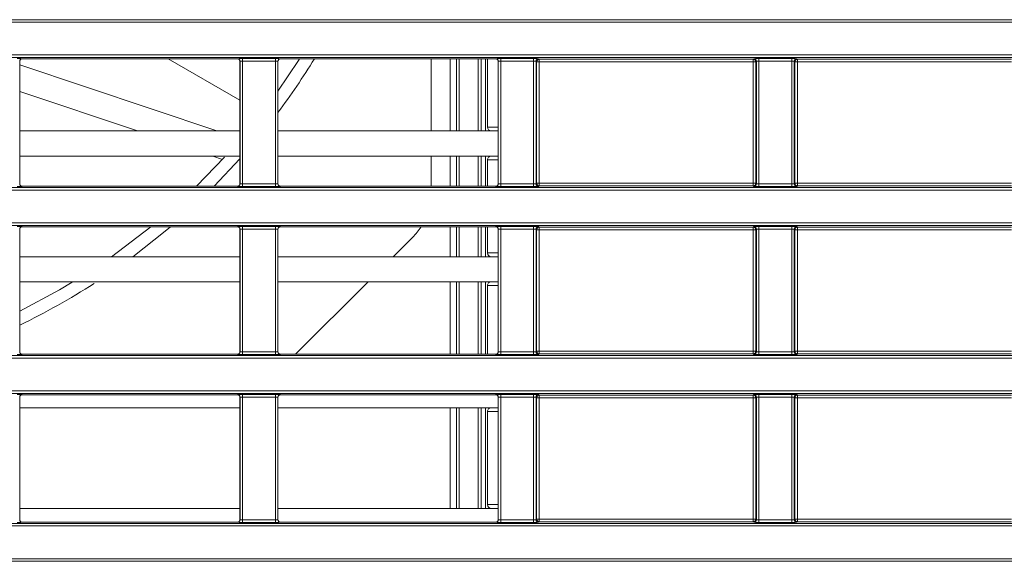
# Model space of a CAD drawing. Header units: millimetres. Extents: x 0 to 1118, y 0 to 864.
# Tile 107 of 256: x 197 to 217, y 420 to 431. Entities that reach past the tile are written whole.
import ezdxf

# ---------------------------------------------------------------- set-up
doc = ezdxf.new("R2010")
doc.units = ezdxf.units.MM

msp = doc.modelspace()

# ---------------------------------------------------------------- linework, layer by layer
at = {"color": 9, "linetype": 'Continuous', "lineweight": 0}
for p, q in [((99.8275, 430.7228), (230.6879, 430.7228)), ((230.6879, 430.6728), (99.8275, 430.6728)), ((99.8275, 430.0211), (230.6879, 430.0211)), ((230.6879, 429.9711), (99.8275, 429.9711)), ((197.2123, 429.8971), (197.2123, 427.4607)), ((197.214, 429.8953), (197.2123, 429.8971)), ((197.2623, 429.9471), (197.264, 429.9453)), ((201.5338, 429.9453), (201.5356, 429.9471)), ((201.5855, 429.8971), (201.5838, 429.8953)), ((201.5855, 427.4607), (201.5855, 429.8971)), ((201.6355, 429.9488), (202.2873, 429.9488)), ((201.6355, 429.8988), (201.6355, 429.9488)), ((202.2873, 429.8988), (201.6355, 429.8988)), ((201.6355, 429.8988), (201.6355, 427.459)), ((202.2873, 429.8988), (202.2873, 429.9488)), ((202.2873, 427.459), (202.2873, 429.8988)), ((202.3373, 429.8971), (202.3373, 427.4607)), ((202.339, 429.8953), (202.3373, 429.8971)), ((202.3873, 429.9471), (202.389, 429.9453)), ((205.7559, 428.5139), (205.7559, 429.9453)), ((205.8809, 429.9453), (205.8809, 428.5139)), ((206.3731, 428.5139), (206.3731, 429.9453)), ((206.4576, 429.9453), (206.4576, 428.5139)), ((206.6588, 429.9453), (206.6606, 429.9471)), ((206.7105, 429.8971), (206.7088, 429.8953)), ((206.7105, 427.4607), (206.7105, 429.8971)), ((206.7605, 429.9488), (207.4123, 429.9488)), ((206.7605, 429.9488), (206.7605, 429.8988)), ((207.4123, 429.8988), (206.7605, 429.8988)), ((206.7605, 429.8988), (206.7605, 427.459)), ((207.4123, 429.9488), (207.4123, 429.8988)), ((207.4123, 427.459), (207.4123, 429.8988)), ((207.4623, 429.8971), (207.4623, 427.4607)), ((207.4736, 429.8857), (207.4623, 429.8971)), ((207.4736, 427.4721), (207.4736, 429.8857)), ((207.5236, 429.8857), (207.4736, 429.8857)), ((207.5123, 429.9471), (207.5236, 429.9357)), ((207.5236, 429.9357), (211.7742, 429.9357)), ((207.5236, 429.9357), (207.5236, 429.8857)), ((211.7742, 429.8857), (207.5236, 429.8857)), ((207.5236, 429.8857), (207.5236, 427.4721)), ((211.7742, 429.9357), (211.7856, 429.9471)), ((211.7742, 429.8857), (211.7742, 429.9357)), ((211.8242, 429.8857), (211.7742, 429.8857)), ((211.7742, 427.4721), (211.7742, 429.8857)), ((211.8355, 429.8971), (211.8242, 429.8857)), ((211.8242, 429.8857), (211.8242, 427.4721)), ((211.8355, 427.4607), (211.8355, 429.8971)), ((211.8855, 429.9488), (212.5373, 429.9488)), ((211.8855, 429.9488), (211.8855, 429.8988)), ((212.5373, 429.8988), (211.8855, 429.8988)), ((211.8855, 429.8988), (211.8855, 427.459)), ((212.5373, 429.9488), (212.5373, 429.8988)), ((212.5373, 427.459), (212.5373, 429.8988)), ((212.5873, 429.8971), (212.5873, 427.4607)), ((212.5986, 429.8857), (212.5873, 429.8971)), ((212.5986, 427.4721), (212.5986, 429.8857)), ((212.6486, 429.8857), (212.5986, 429.8857)), ((212.6373, 429.9471), (212.6486, 429.9357)), ((212.6486, 429.9357), (216.8992, 429.9357)), ((212.6486, 429.9357), (212.6486, 429.8857)), ((216.8992, 429.8857), (212.6486, 429.8857)), ((212.6486, 429.8857), (212.6486, 427.4721)), ((205.7559, 427.4125), (205.7559, 428.0139)), ((205.8809, 428.0139), (205.8809, 427.4125)), ((206.3731, 427.4125), (206.3731, 428.0139)), ((206.4576, 428.0139), (206.4576, 427.4125)), ((197.2123, 427.4607), (197.214, 427.4625)), ((201.5838, 427.4625), (201.5855, 427.4607)), ((201.6355, 427.409), (201.6355, 427.459)), ((201.6355, 427.459), (202.2873, 427.459)), ((202.2873, 427.409), (202.2873, 427.459)), ((202.3373, 427.4607), (202.339, 427.4625)), ((206.7088, 427.4625), (206.7105, 427.4607)), ((206.7605, 427.459), (207.4123, 427.459)), ((206.7605, 427.459), (206.7605, 427.409)), ((207.4123, 427.459), (207.4123, 427.409)), ((207.4623, 427.4607), (207.4736, 427.4721)), ((207.4736, 427.4721), (207.5236, 427.4721)), ((207.5236, 427.4721), (207.5236, 427.4221)), ((207.5236, 427.4721), (211.7742, 427.4721)), ((211.7742, 427.4221), (211.7742, 427.4721)), ((211.7742, 427.4721), (211.8242, 427.4721)), ((211.8242, 427.4721), (211.8355, 427.4607)), ((211.8855, 427.459), (212.5373, 427.459)), ((211.8855, 427.459), (211.8855, 427.409)), ((212.5373, 427.459), (212.5373, 427.409)), ((212.5873, 427.4607), (212.5986, 427.4721)), ((212.5986, 427.4721), (212.6486, 427.4721)), ((212.6486, 427.4721), (212.6486, 427.4221)), ((212.6486, 427.4721), (216.8992, 427.4721)), ((99.8275, 427.3867), (230.6879, 427.3867)), ((230.6879, 427.3367), (99.8275, 427.3367)), ((197.264, 427.4125), (197.2623, 427.4107)), ((201.5356, 427.4107), (201.5338, 427.4125)), ((202.2873, 427.409), (201.6355, 427.409)), ((202.389, 427.4125), (202.3873, 427.4107)), ((206.6606, 427.4107), (206.6588, 427.4125)), ((207.4123, 427.409), (206.7605, 427.409)), ((207.5236, 427.4221), (207.5123, 427.4107)), ((211.7742, 427.4221), (207.5236, 427.4221)), ((211.7856, 427.4107), (211.7742, 427.4221)), ((212.5373, 427.409), (211.8855, 427.409)), ((212.6486, 427.4221), (212.6373, 427.4107)), ((216.8992, 427.4221), (212.6486, 427.4221)), ((99.8275, 426.685), (230.6879, 426.685)), ((230.6879, 426.635), (99.8275, 426.635)), ((197.2123, 426.561), (197.2123, 424.1246)), ((197.214, 426.5592), (197.2123, 426.561)), ((197.2623, 426.611), (197.264, 426.6092)), ((201.5338, 426.6092), (201.5356, 426.611)), ((201.5855, 426.561), (201.5838, 426.5592)), ((201.5855, 424.1246), (201.5855, 426.561)), ((201.6355, 426.6127), (202.2873, 426.6127)), ((201.6355, 426.5627), (201.6355, 426.6127)), ((202.2873, 426.5627), (201.6355, 426.5627)), ((201.6355, 426.5627), (201.6355, 424.1229)), ((202.2873, 426.5627), (202.2873, 426.6127)), ((202.2873, 424.1229), (202.2873, 426.5627)), ((202.3373, 426.561), (202.3373, 424.1246)), ((202.339, 426.5592), (202.3373, 426.561)), ((202.3873, 426.611), (202.389, 426.6092)), ((205.7559, 426.0139), (205.7559, 426.6092)), ((205.8809, 426.6092), (205.8809, 426.0139)), ((206.3731, 426.0139), (206.3731, 426.6092)), ((206.4576, 426.6092), (206.4576, 426.0139)), ((206.6588, 426.6092), (206.6606, 426.611)), ((206.7105, 426.561), (206.7088, 426.5592)), ((206.7105, 424.1246), (206.7105, 426.561)), ((206.7605, 426.6127), (207.4123, 426.6127)), ((206.7605, 426.6127), (206.7605, 426.5627)), ((207.4123, 426.5627), (206.7605, 426.5627)), ((206.7605, 426.5627), (206.7605, 424.1229)), ((207.4123, 426.6127), (207.4123, 426.5627)), ((207.4123, 424.1229), (207.4123, 426.5627)), ((207.4623, 426.561), (207.4623, 424.1246)), ((207.4736, 426.5496), (207.4623, 426.561)), ((207.4736, 424.136), (207.4736, 426.5496)), ((207.5236, 426.5496), (207.4736, 426.5496)), ((207.5123, 426.611), (207.5236, 426.5996)), ((207.5236, 426.5996), (211.7742, 426.5996)), ((207.5236, 426.5996), (207.5236, 426.5496)), ((207.5236, 426.5496), (207.5236, 424.136)), ((211.7742, 426.5496), (207.5236, 426.5496)), ((211.7742, 426.5996), (211.7856, 426.611)), ((211.7742, 426.5496), (211.7742, 426.5996)), ((211.8242, 426.5496), (211.7742, 426.5496)), ((211.7742, 424.136), (211.7742, 426.5496)), ((211.8355, 426.561), (211.8242, 426.5496)), ((211.8242, 426.5496), (211.8242, 424.136)), ((211.8355, 424.1246), (211.8355, 426.561)), ((211.8855, 426.6127), (212.5373, 426.6127)), ((211.8855, 426.6127), (211.8855, 426.5627)), ((212.5373, 426.5627), (211.8855, 426.5627)), ((211.8855, 426.5627), (211.8855, 424.1229)), ((212.5373, 426.6127), (212.5373, 426.5627)), ((212.5373, 424.1229), (212.5373, 426.5627)), ((212.5873, 426.561), (212.5873, 424.1246)), ((212.5986, 426.5496), (212.5873, 426.561)), ((212.5986, 424.136), (212.5986, 426.5496)), ((212.6486, 426.5496), (212.5986, 426.5496)), ((212.6373, 426.611), (212.6486, 426.5996)), ((212.6486, 426.5996), (216.8992, 426.5996)), ((212.6486, 426.5996), (212.6486, 426.5496)), ((216.8992, 426.5496), (212.6486, 426.5496)), ((212.6486, 426.5496), (212.6486, 424.136)), ((205.7559, 424.0763), (205.7559, 425.5139)), ((205.8809, 425.5139), (205.8809, 424.0763)), ((206.3731, 424.0763), (206.3731, 425.5139)), ((206.4576, 425.5139), (206.4576, 424.0763)), ((197.2123, 424.1246), (197.214, 424.1263)), ((201.5838, 424.1263), (201.5855, 424.1246)), ((201.6355, 424.0729), (201.6355, 424.1229)), ((201.6355, 424.1229), (202.2873, 424.1229)), ((202.2873, 424.0729), (202.2873, 424.1229)), ((202.3373, 424.1246), (202.339, 424.1263)), ((206.7088, 424.1263), (206.7105, 424.1246)), ((206.7605, 424.1229), (206.7605, 424.0729)), ((206.7605, 424.1229), (207.4123, 424.1229)), ((207.4123, 424.1229), (207.4123, 424.0729)), ((207.4623, 424.1246), (207.4736, 424.136)), ((207.4736, 424.136), (207.5236, 424.136)), ((207.5236, 424.136), (207.5236, 424.086)), ((207.5236, 424.136), (211.7742, 424.136)), ((211.7742, 424.086), (211.7742, 424.136)), ((211.7742, 424.136), (211.8242, 424.136)), ((211.8242, 424.136), (211.8355, 424.1246)), ((211.8855, 424.1229), (212.5373, 424.1229)), ((211.8855, 424.1229), (211.8855, 424.0729)), ((212.5373, 424.1229), (212.5373, 424.0729)), ((212.5873, 424.1246), (212.5986, 424.136)), ((212.5986, 424.136), (212.6486, 424.136)), ((212.6486, 424.136), (212.6486, 424.086)), ((212.6486, 424.136), (216.8992, 424.136)), ((99.8275, 424.0506), (230.6879, 424.0506)), ((230.6879, 424.0006), (99.8275, 424.0006)), ((197.264, 424.0763), (197.2623, 424.0746)), ((201.5356, 424.0746), (201.5338, 424.0763)), ((202.2873, 424.0729), (201.6355, 424.0729)), ((202.389, 424.0763), (202.3873, 424.0746)), ((206.6606, 424.0746), (206.6588, 424.0763)), ((207.4123, 424.0729), (206.7605, 424.0729)), ((207.5236, 424.086), (207.5123, 424.0746)), ((211.7742, 424.086), (207.5236, 424.086)), ((211.7856, 424.0746), (211.7742, 424.086)), ((212.5373, 424.0729), (211.8855, 424.0729)), ((212.6486, 424.086), (212.6373, 424.0746)), ((216.8992, 424.086), (212.6486, 424.086)), ((99.8275, 423.3489), (230.6879, 423.3489)), ((230.6879, 423.2989), (99.8275, 423.2989)), ((197.2123, 423.2249), (197.2123, 420.7885)), ((197.214, 423.2231), (197.2123, 423.2249)), ((197.2623, 423.2749), (197.264, 423.2731)), ((201.5338, 423.2731), (201.5356, 423.2749)), ((201.5855, 423.2249), (201.5838, 423.2231)), ((201.5855, 420.7885), (201.5855, 423.2249)), ((201.6355, 423.2766), (202.2873, 423.2766)), ((201.6355, 423.2266), (201.6355, 423.2766)), ((202.2873, 423.2266), (201.6355, 423.2266)), ((201.6355, 423.2266), (201.6355, 420.7868)), ((202.2873, 423.2266), (202.2873, 423.2766)), ((202.2873, 420.7868), (202.2873, 423.2266)), ((202.3373, 423.2249), (202.3373, 420.7885)), ((202.339, 423.2231), (202.3373, 423.2249)), ((202.3873, 423.2749), (202.389, 423.2731)), ((206.6588, 423.2731), (206.6606, 423.2749)), ((206.7105, 423.2249), (206.7088, 423.2231)), ((206.7105, 420.7885), (206.7105, 423.2249)), ((206.7605, 423.2766), (207.4123, 423.2766)), ((206.7605, 423.2766), (206.7605, 423.2266)), ((207.4123, 423.2266), (206.7605, 423.2266)), ((206.7605, 423.2266), (206.7605, 420.7868)), ((207.4123, 423.2766), (207.4123, 423.2266)), ((207.4123, 420.7868), (207.4123, 423.2266)), ((207.4623, 423.2249), (207.4623, 420.7885)), ((207.4736, 423.2135), (207.4623, 423.2249)), ((207.4736, 420.7998), (207.4736, 423.2135)), ((207.5236, 423.2135), (207.4736, 423.2135)), ((207.5123, 423.2749), (207.5236, 423.2635)), ((207.5236, 423.2635), (211.7742, 423.2635)), ((207.5236, 423.2635), (207.5236, 423.2135)), ((211.7742, 423.2135), (207.5236, 423.2135)), ((207.5236, 423.2135), (207.5236, 420.7998)), ((211.7742, 423.2635), (211.7856, 423.2749)), ((211.7742, 423.2135), (211.7742, 423.2635)), ((211.8242, 423.2135), (211.7742, 423.2135)), ((211.7742, 420.7998), (211.7742, 423.2135)), ((211.8355, 423.2249), (211.8242, 423.2135)), ((211.8242, 423.2135), (211.8242, 420.7998)), ((211.8355, 420.7885), (211.8355, 423.2249)), ((211.8855, 423.2766), (212.5373, 423.2766)), ((211.8855, 423.2766), (211.8855, 423.2266)), ((212.5373, 423.2266), (211.8855, 423.2266)), ((211.8855, 423.2266), (211.8855, 420.7868)), ((212.5373, 423.2766), (212.5373, 423.2266)), ((212.5373, 420.7868), (212.5373, 423.2266)), ((212.5873, 423.2249), (212.5873, 420.7885)), ((212.5986, 423.2135), (212.5873, 423.2249)), ((212.5986, 420.7998), (212.5986, 423.2135)), ((212.6486, 423.2135), (212.5986, 423.2135)), ((212.6373, 423.2749), (212.6486, 423.2635)), ((212.6486, 423.2635), (216.8992, 423.2635)), ((212.6486, 423.2635), (212.6486, 423.2135)), ((216.8992, 423.2135), (212.6486, 423.2135)), ((212.6486, 423.2135), (212.6486, 420.7998)), ((205.7559, 421.0139), (205.7559, 423.0139)), ((205.8809, 423.0139), (205.8809, 421.0139)), ((206.3731, 421.0139), (206.3731, 423.0139)), ((206.4576, 423.0139), (206.4576, 421.0139)), ((197.2123, 420.7885), (197.214, 420.7902)), ((201.5838, 420.7902), (201.5855, 420.7885)), ((201.6355, 420.7368), (201.6355, 420.7868)), ((201.6355, 420.7868), (202.2873, 420.7868)), ((202.2873, 420.7368), (202.2873, 420.7868)), ((202.3373, 420.7885), (202.339, 420.7902)), ((206.7088, 420.7902), (206.7105, 420.7885)), ((206.7605, 420.7868), (207.4123, 420.7868)), ((206.7605, 420.7868), (206.7605, 420.7368)), ((207.4123, 420.7868), (207.4123, 420.7368)), ((207.4623, 420.7885), (207.4736, 420.7998)), ((207.4736, 420.7998), (207.5236, 420.7998)), ((207.5236, 420.7998), (207.5236, 420.7499)), ((207.5236, 420.7998), (211.7742, 420.7998)), ((211.7742, 420.7499), (211.7742, 420.7998)), ((211.7742, 420.7998), (211.8242, 420.7998)), ((211.8242, 420.7998), (211.8355, 420.7885)), ((211.8855, 420.7868), (212.5373, 420.7868)), ((211.8855, 420.7868), (211.8855, 420.7368)), ((212.5373, 420.7868), (212.5373, 420.7368)), ((212.5873, 420.7885), (212.5986, 420.7998)), ((212.5986, 420.7998), (212.6486, 420.7998)), ((212.6486, 420.7998), (212.6486, 420.7499)), ((212.6486, 420.7998), (216.8992, 420.7998)), ((99.8275, 420.7145), (230.6879, 420.7145)), ((230.6879, 420.6645), (99.8275, 420.6645)), ((197.264, 420.7402), (197.2623, 420.7385)), ((201.5356, 420.7385), (201.5338, 420.7402)), ((202.2873, 420.7368), (201.6355, 420.7368)), ((202.389, 420.7402), (202.3873, 420.7385)), ((206.6606, 420.7385), (206.6588, 420.7402)), ((207.4123, 420.7368), (206.7605, 420.7368)), ((207.5236, 420.7499), (207.5123, 420.7385)), ((211.7742, 420.7499), (207.5236, 420.7499)), ((211.7856, 420.7385), (211.7742, 420.7499)), ((212.5373, 420.7368), (211.8855, 420.7368)), ((212.6486, 420.7499), (212.6373, 420.7385)), ((216.8992, 420.7499), (212.6486, 420.7499)), ((99.8275, 420.0128), (230.6879, 420.0128)), ((230.6879, 419.9628), (99.8275, 419.9628))]:
    msp.add_line(p, q, dxfattribs=at)
at = {"color": 7, "linetype": 'Continuous', "lineweight": 15}
for p, q in [((197.214, 429.8953), (197.214, 427.4625)), ((197.214, 429.8225), (201.125, 428.5139)), ((201.5338, 429.9453), (197.264, 429.9453)), ((200.1596, 429.9453), (201.5826, 429.1238)), ((201.5838, 427.4625), (201.5838, 429.8953)), ((202.339, 429.8953), (202.339, 427.4625)), ((206.6588, 429.9453), (202.389, 429.9453)), ((205.3767, 428.5139), (205.3767, 429.9453)), ((205.9378, 428.5139), (205.9378, 429.9453)), ((206.3155, 428.5139), (206.3155, 429.9453)), ((206.4983, 429.9453), (206.4983, 428.5889)), ((206.7088, 427.4625), (206.7088, 429.8953)), ((199.5492, 428.5139), (197.214, 429.2953)), ((201.5838, 429.1259), (201.5826, 429.1238)), ((201.5838, 428.5139), (197.214, 428.5139)), ((206.7088, 428.5139), (202.339, 428.5139)), ((201.5838, 428.0139), (197.214, 428.0139)), ((200.7192, 427.4125), (201.2788, 427.9902)), ((201.2402, 427.9481), (201.0436, 428.0139)), ((201.5838, 427.9551), (201.0742, 427.4125)), ((206.7088, 428.0139), (202.339, 428.0139)), ((205.3767, 427.4125), (205.3767, 428.0139)), ((205.9378, 427.4125), (205.9378, 428.0139)), ((206.3155, 427.4125), (206.3155, 428.0139)), ((206.4983, 427.9389), (206.4983, 427.4125)), ((201.5338, 427.4125), (197.264, 427.4125)), ((206.6588, 427.4125), (202.389, 427.4125)), ((197.214, 426.5592), (197.214, 424.1263)), ((201.5338, 426.6092), (197.264, 426.6092)), ((199.0328, 426.0139), (199.8184, 426.6092)), ((201.5838, 424.1263), (201.5838, 426.5592)), ((202.339, 426.5592), (202.339, 424.1263)), ((206.6588, 426.6092), (202.389, 426.6092)), ((205.9378, 426.0139), (205.9378, 426.6092)), ((206.3155, 426.0139), (206.3155, 426.6092)), ((206.4983, 426.6092), (206.4983, 426.0889)), ((206.7088, 424.1263), (206.7088, 426.5592)), ((205.0105, 426.3975), (204.627, 426.0139)), ((201.5838, 426.0139), (197.214, 426.0139)), ((206.7088, 426.0139), (202.339, 426.0139)), ((201.5838, 425.5139), (197.214, 425.5139)), ((206.7088, 425.5139), (202.339, 425.5139)), ((204.127, 425.5139), (202.6894, 424.0763)), ((205.9378, 424.0763), (205.9378, 425.5139)), ((206.3155, 424.0763), (206.3155, 425.5139)), ((206.4983, 425.4389), (206.4983, 424.0763)), ((201.5338, 424.0763), (197.264, 424.0763)), ((206.6588, 424.0763), (202.389, 424.0763)), ((197.214, 423.2231), (197.214, 420.7902)), ((201.5338, 423.2731), (197.264, 423.2731)), ((201.5838, 420.7902), (201.5838, 423.2231)), ((202.339, 423.2231), (202.339, 420.7902)), ((206.6588, 423.2731), (202.389, 423.2731)), ((206.7088, 420.7902), (206.7088, 423.2231)), ((201.5838, 423.0139), (197.214, 423.0139)), ((206.7088, 423.0139), (202.339, 423.0139)), ((205.9378, 421.0139), (205.9378, 423.0139)), ((206.3155, 421.0139), (206.3155, 423.0139)), ((206.4983, 422.9389), (206.4983, 421.0889)), ((201.5838, 421.0139), (197.214, 421.0139)), ((206.7088, 421.0139), (202.339, 421.0139)), ((201.5338, 420.7402), (197.264, 420.7402)), ((206.6588, 420.7402), (202.389, 420.7402))]:
    msp.add_line(p, q, dxfattribs=at)
at = {"color": 7, "linetype": 'Continuous', "lineweight": 15, "flags": 128}
for points in [[(202.339, 429.3046), (202.748, 429.9147), (202.7673, 429.9453)], [(200.2087, 426.6092), (200.102, 426.5191), (199.46, 426.0139)], [(197.214, 424.9345), (198.0017, 425.3558), (198.2552, 425.5058)]]:
    msp.add_lwpolyline(points, dxfattribs=at)
at = {"color": 9, "linetype": 'Continuous', "lineweight": 0}
for centre, start, end in [((197.2623, 429.8971), 90.02044, 179.97956), ((201.5355, 429.8971), 0.02044, 89.97956), ((202.3873, 429.8971), 90.02044, 179.97956), ((206.6605, 429.8971), 0.02044, 89.97956), ((207.5123, 429.8971), 90.02044, 179.97956), ((207.5236, 429.8857), 90.02044, 179.97956), ((211.7742, 429.8857), 0.02044, 89.97956), ((211.7855, 429.8971), 0.02044, 89.97956), ((212.6373, 429.8971), 90.02044, 179.97956), ((212.6486, 429.8857), 90.02044, 179.97956), ((197.2623, 427.4607), 180.02044, 269.97956), ((201.5355, 427.4607), 270.02044, 359.97956), ((202.3873, 427.4607), 180.02044, 269.97956), ((206.6605, 427.4607), 270.02044, 359.97956), ((207.5123, 427.4607), 180.02044, 269.97956), ((207.5236, 427.4721), 180.02044, 269.97956), ((211.7742, 427.4721), 270.02044, 359.97956), ((211.7855, 427.4607), 270.02044, 359.97956), ((212.6373, 427.4607), 180.02044, 269.97956), ((212.6486, 427.4721), 180.02044, 269.97956), ((197.2623, 426.561), 90.02044, 179.97956), ((201.5355, 426.561), 0.02044, 89.97956), ((202.3873, 426.561), 90.02044, 179.97956), ((206.6605, 426.561), 0.02044, 89.97956), ((207.5123, 426.561), 90.02044, 179.97956), ((207.5236, 426.5496), 90.02044, 179.97956), ((211.7742, 426.5496), 0.02044, 89.97956), ((211.7855, 426.561), 0.02044, 89.97956), ((212.6373, 426.561), 90.02044, 179.97956), ((212.6486, 426.5496), 90.02044, 179.97956), ((197.2623, 424.1246), 180.02044, 269.97956), ((201.5355, 424.1246), 270.02044, 359.97956), ((202.3873, 424.1246), 180.02044, 269.97956), ((206.6605, 424.1246), 270.02044, 359.97956), ((207.5123, 424.1246), 180.02044, 269.97956), ((207.5236, 424.136), 180.02044, 269.97956), ((211.7742, 424.136), 270.02044, 359.97956), ((211.7855, 424.1246), 270.02044, 359.97956), ((212.6373, 424.1246), 180.02044, 269.97956), ((212.6486, 424.136), 180.02044, 269.97956), ((197.2623, 423.2249), 90.02044, 179.97956), ((201.5355, 423.2249), 0.02044, 89.97956), ((202.3873, 423.2249), 90.02044, 179.97956), ((206.6605, 423.2249), 0.02044, 89.97956), ((207.5123, 423.2249), 90.02044, 179.97956), ((207.5236, 423.2135), 90.02044, 179.97956), ((211.7742, 423.2135), 0.02044, 89.97956), ((211.7855, 423.2249), 0.02044, 89.97956), ((212.6373, 423.2249), 90.02044, 179.97956), ((212.6486, 423.2135), 90.02044, 179.97956), ((197.2623, 420.7885), 180.02044, 269.97956), ((201.5355, 420.7885), 270.02044, 359.97956), ((202.3873, 420.7885), 180.02044, 269.97956), ((206.6605, 420.7885), 270.02044, 359.97956), ((207.5123, 420.7885), 180.02044, 269.97956), ((207.5236, 420.7999), 180.02044, 269.97956), ((211.7742, 420.7999), 270.02044, 359.97956), ((211.7855, 420.7885), 270.02044, 359.97956), ((212.6373, 420.7885), 180.02044, 269.97956), ((212.6486, 420.7999), 180.02044, 269.97956)]:
    msp.add_arc(centre, 0.05, start, end, dxfattribs=at)
at = {"color": 7, "linetype": 'Continuous', "lineweight": 15}
for centre, radius, start, end in [((191.1267, 437.2636), 14, 323.21455, 328.48413), ((206.5733, 428.5889), 0.075, 180.01833, 270), ((206.5733, 427.9389), 0.075, 90, 180.01833), ((204.1267, 427.2814), 1.25, 315, 327.47069), ((206.5733, 426.0889), 0.075, 180.01833, 270), ((191.1267, 437.2636), 14, 295.77333, 302.69105), ((206.5733, 425.4389), 0.075, 90, 180.01833), ((206.5733, 422.9389), 0.075, 90, 180.01833), ((206.5733, 421.0889), 0.075, 180.01833, 270)]:
    msp.add_arc(centre, radius, start, end, dxfattribs=at)
at = {"color": 9, "linetype": 'Continuous', "lineweight": 0}
for centre, major_axis, ratio, start_param, end_param in [((197.1623, 429.9471), (0.1, 0), 0.0174551, 0.0174533, 1.5707963), ((201.6355, 429.9471), (0.1, 0), 0.0174551, 1.5707963, 3.1241394), ((201.6355, 429.8971), (0.05, 0), 0.0349101, 1.5707963, 3.1241394), ((202.2873, 429.9471), (0.1, 0), 0.0174551, 0.0174533, 1.5707963), ((202.2873, 429.8971), (0.05, 0), 0.0349101, 0.0174533, 1.5707963), ((206.7605, 429.9471), (0.1, 0), 0.0174551, 1.5707963, 3.1241394), ((206.7605, 429.8971), (0.05, 0), 0.0349101, 1.5707963, 3.1241394), ((207.4123, 429.9471), (0.1, 0), 0.0174551, 0.0174533, 1.5707963), ((207.4123, 429.8971), (0.05, 0), 0.0349101, 0.0174533, 1.5707963), ((211.8855, 429.9471), (0.1, 0), 0.0174551, 1.5707963, 3.1241394), ((211.8855, 429.8971), (0.05, 0), 0.0349101, 1.5707963, 3.1241394), ((212.5373, 429.9471), (0.1, 0), 0.0174551, 0.0174533, 1.5707963), ((212.5373, 429.8971), (0.05, 0), 0.0349101, 0.0174533, 1.5707963), ((201.6355, 427.4607), (0.05, 0), 0.0349101, 3.1590459, 4.712389), ((202.2873, 427.4607), (0.05, 0), 0.0349101, 4.712389, 6.265732), ((206.7605, 427.4607), (0.05, 0), 0.0349101, 3.1590459, 4.712389), ((207.4123, 427.4607), (0.05, 0), 0.0349101, 4.712389, 6.265732), ((211.8855, 427.4607), (0.05, 0), 0.0349101, 3.1590459, 4.712389), ((212.5373, 427.4607), (0.05, 0), 0.0349101, 4.712389, 6.265732), ((197.1623, 427.4107), (0.1, 0), 0.0174551, 4.712389, 6.265732), ((201.6355, 427.4107), (0.1, 0), 0.0174551, 3.1590459, 4.712389), ((202.2873, 427.4107), (0.1, 0), 0.0174551, 4.712389, 6.265732), ((206.7605, 427.4107), (0.1, 0), 0.0174551, 3.1590459, 4.712389), ((207.4123, 427.4107), (0.1, 0), 0.0174551, 4.712389, 6.265732), ((211.8855, 427.4107), (0.1, 0), 0.0174551, 3.1590459, 4.712389), ((212.5373, 427.4107), (0.1, 0), 0.0174551, 4.712389, 6.265732), ((197.1623, 426.611), (0.1, 0), 0.0174551, 0.0174533, 1.5707963), ((201.6355, 426.611), (0.1, 0), 0.0174551, 1.5707963, 3.1241394), ((201.6355, 426.561), (0.05, 0), 0.0349101, 1.5707963, 3.1241394), ((202.2873, 426.611), (0.1, 0), 0.0174551, 0.0174533, 1.5707963), ((202.2873, 426.561), (0.05, 0), 0.0349101, 0.0174533, 1.5707963), ((206.7605, 426.611), (0.1, 0), 0.0174551, 1.5707963, 3.1241394), ((206.7605, 426.561), (0.05, 0), 0.0349101, 1.5707963, 3.1241394), ((207.4123, 426.611), (0.1, 0), 0.0174551, 0.0174533, 1.5707963), ((207.4123, 426.561), (0.05, 0), 0.0349101, 0.0174533, 1.5707963), ((211.8855, 426.611), (0.1, 0), 0.0174551, 1.5707963, 3.1241394), ((211.8855, 426.561), (0.05, 0), 0.0349101, 1.5707963, 3.1241394), ((212.5373, 426.611), (0.1, 0), 0.0174551, 0.0174533, 1.5707963), ((212.5373, 426.561), (0.05, 0), 0.0349101, 0.0174533, 1.5707963), ((201.6355, 424.1246), (0.05, 0), 0.0349101, 3.1590459, 4.712389), ((202.2873, 424.1246), (0.05, 0), 0.0349101, 4.712389, 6.265732), ((206.7605, 424.1246), (0.05, 0), 0.0349101, 3.1590459, 4.712389), ((207.4123, 424.1246), (0.05, 0), 0.0349101, 4.712389, 6.265732), ((211.8855, 424.1246), (0.05, 0), 0.0349101, 3.1590459, 4.712389), ((212.5373, 424.1246), (0.05, 0), 0.0349101, 4.712389, 6.265732), ((197.1623, 424.0746), (0.1, 0), 0.0174551, 4.712389, 6.265732), ((201.6355, 424.0746), (0.1, 0), 0.0174551, 3.1590459, 4.712389), ((202.2873, 424.0746), (0.1, 0), 0.0174551, 4.712389, 6.265732), ((206.7605, 424.0746), (0.1, 0), 0.0174551, 3.1590459, 4.712389), ((207.4123, 424.0746), (0.1, 0), 0.0174551, 4.712389, 6.265732), ((211.8855, 424.0746), (0.1, 0), 0.0174551, 3.1590459, 4.712389), ((212.5373, 424.0746), (0.1, 0), 0.0174551, 4.712389, 6.265732), ((197.1623, 423.2748), (0.1, 0), 0.0174551, 0.0174533, 1.5707963), ((201.6355, 423.2748), (0.1, 0), 0.0174551, 1.5707963, 3.1241394), ((201.6355, 423.2248), (0.05, 0), 0.0349101, 1.5707963, 3.1241394), ((202.2873, 423.2748), (0.1, 0), 0.0174551, 0.0174533, 1.5707963), ((202.2873, 423.2248), (0.05, 0), 0.0349101, 0.0174533, 1.5707963), ((206.7605, 423.2748), (0.1, 0), 0.0174551, 1.5707963, 3.1241394), ((206.7605, 423.2248), (0.05, 0), 0.0349101, 1.5707963, 3.1241394), ((207.4123, 423.2748), (0.1, 0), 0.0174551, 0.0174533, 1.5707963), ((207.4123, 423.2248), (0.05, 0), 0.0349101, 0.0174533, 1.5707963), ((211.8855, 423.2748), (0.1, 0), 0.0174551, 1.5707963, 3.1241394), ((211.8855, 423.2248), (0.05, 0), 0.0349101, 1.5707963, 3.1241394), ((212.5373, 423.2748), (0.1, 0), 0.0174551, 0.0174533, 1.5707963), ((212.5373, 423.2248), (0.05, 0), 0.0349101, 0.0174533, 1.5707963), ((201.6355, 420.7885), (0.05, 0), 0.0349101, 3.1590459, 4.712389), ((202.2873, 420.7885), (0.05, 0), 0.0349101, 4.712389, 6.265732), ((206.7605, 420.7885), (0.05, 0), 0.0349101, 3.1590459, 4.712389), ((207.4123, 420.7885), (0.05, 0), 0.0349101, 4.712389, 6.265732), ((211.8855, 420.7885), (0.05, 0), 0.0349101, 3.1590459, 4.712389), ((212.5373, 420.7885), (0.05, 0), 0.0349101, 4.712389, 6.265732), ((197.1623, 420.7385), (0.1, 0), 0.0174551, 4.712389, 6.265732), ((201.6355, 420.7385), (0.1, 0), 0.0174551, 3.1590459, 4.712389), ((202.2873, 420.7385), (0.1, 0), 0.0174551, 4.712389, 6.265732), ((206.7605, 420.7385), (0.1, 0), 0.0174551, 3.1590459, 4.712389), ((207.4123, 420.7385), (0.1, 0), 0.0174551, 4.712389, 6.265732), ((211.8855, 420.7385), (0.1, 0), 0.0174551, 3.1590459, 4.712389), ((212.5373, 420.7385), (0.1, 0), 0.0174551, 4.712389, 6.265732)]:
    msp.add_ellipse(centre, major_axis=major_axis, ratio=ratio, start_param=start_param, end_param=end_param, dxfattribs=at)
at = {"color": 7, "linetype": 'Continuous', "lineweight": 15}
for centre, major_axis, start_param, end_param in [((197.264, 429.8953), (0.0354, -0.0354), 2.3563468, 3.9268385), ((201.5338, 429.8953), (0.0354, 0.0354), 5.4979394, 7.0684312), ((202.389, 429.8953), (0.0354, -0.0354), 2.3563468, 3.9268385), ((206.6588, 429.8953), (-0.0354, -0.0354), 2.3563468, 3.9268385), ((197.264, 427.4625), (0.0354, 0.0354), 2.3563468, 3.9268385), ((201.5338, 427.4625), (0.0354, -0.0354), 5.4979394, 7.0684312), ((202.389, 427.4625), (0.0354, 0.0354), 2.3563468, 3.9268385), ((206.6588, 427.4625), (-0.0354, 0.0354), 2.3563468, 3.9268385), ((197.264, 426.5592), (0.0354, -0.0354), 2.3563468, 3.9268385), ((201.5338, 426.5592), (0.0354, 0.0354), 5.4979394, 7.0684312), ((202.389, 426.5592), (0.0354, -0.0354), 2.3563468, 3.9268385), ((206.6588, 426.5592), (-0.0354, -0.0354), 2.3563468, 3.9268385), ((197.264, 424.1264), (0.0354, 0.0354), 2.3563468, 3.9268385), ((201.5338, 424.1264), (0.0354, -0.0354), 5.4979394, 7.0684312), ((202.389, 424.1264), (0.0354, 0.0354), 2.3563468, 3.9268385), ((206.6588, 424.1264), (-0.0354, 0.0354), 2.3563468, 3.9268385), ((197.264, 423.2231), (0.0354, -0.0354), 2.3563468, 3.9268385), ((201.5338, 423.2231), (0.0354, 0.0354), 5.4979394, 7.0684312), ((202.389, 423.2231), (0.0354, -0.0354), 2.3563468, 3.9268385), ((206.6588, 423.2231), (-0.0354, -0.0354), 2.3563468, 3.9268385), ((197.264, 420.7902), (0.0354, 0.0354), 2.3563468, 3.9268385), ((201.5338, 420.7902), (0.0354, -0.0354), 5.4979394, 7.0684312), ((202.389, 420.7902), (0.0354, 0.0354), 2.3563468, 3.9268385), ((206.6588, 420.7902), (-0.0354, 0.0354), 2.3563468, 3.9268385)]:
    msp.add_ellipse(centre, major_axis=major_axis, ratio=0.9996955, start_param=start_param, end_param=end_param, dxfattribs=at)
at = {"color": 9, "linetype": 'Continuous', "lineweight": 0}
for points, knots in [([(206.4983, 428.5889), (206.5082, 428.5889), (206.5238, 428.5889), (206.6591, 428.5889), (206.7088, 428.5889)], [0, 0, 0, 0, 0.633186, 1, 1, 1, 1]), ([(206.7088, 427.9389), (206.6591, 427.9389), (206.5238, 427.9389), (206.5082, 427.9389), (206.4983, 427.9389)], [0, 0, 0, 0, 0.366814, 1, 1, 1, 1]), ([(206.4983, 426.0889), (206.5082, 426.0889), (206.5238, 426.0889), (206.6591, 426.0889), (206.7088, 426.0889)], [0, 0, 0, 0, 0.633186, 1, 1, 1, 1]), ([(206.7088, 425.4389), (206.6591, 425.4389), (206.5238, 425.4389), (206.5082, 425.4389), (206.4983, 425.4389)], [0, 0, 0, 0, 0.366814, 1, 1, 1, 1]), ([(206.7088, 422.9389), (206.6591, 422.9389), (206.5238, 422.9389), (206.5082, 422.9389), (206.4983, 422.9389)], [0, 0, 0, 0, 0.366814, 1, 1, 1, 1]), ([(206.4983, 421.0889), (206.5082, 421.0889), (206.5238, 421.0889), (206.6591, 421.0889), (206.7088, 421.0889)], [0, 0, 0, 0, 0.633186, 1, 1, 1, 1])]:
    msp.add_open_spline(points, degree=3, knots=knots, dxfattribs=at)

doc.saveas('drawing.dxf')
